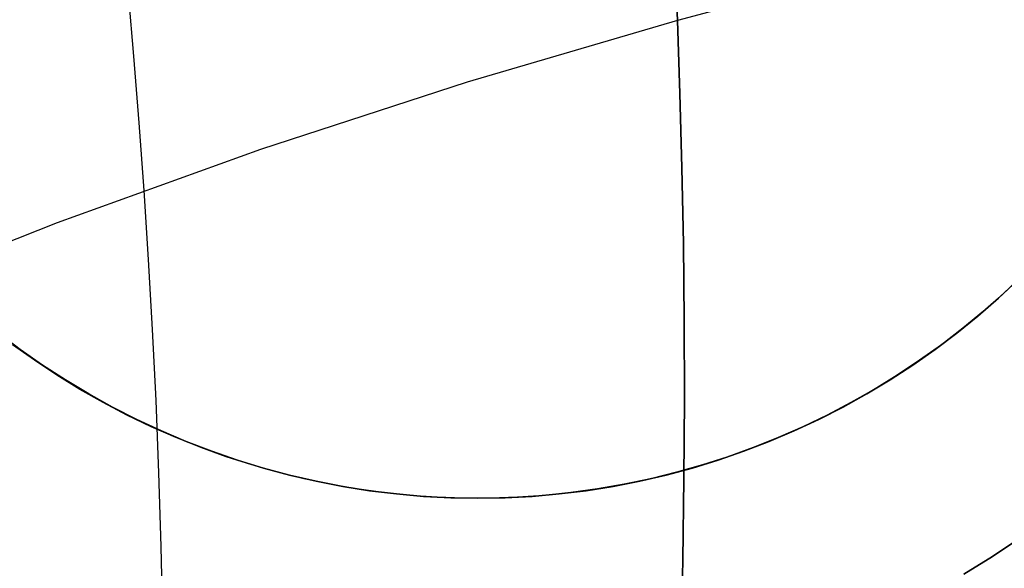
# Model space of a CAD drawing. Header units: millimetres. Extents: x -273 to 273, y -240 to 302.
# Tile 89 of 256: x -156 to -140, y 138 to 147. Entities that reach past the tile are written whole.
import ezdxf

# ---------------------------------------------------------------- set-up
doc = ezdxf.new("R2010")
doc.units = ezdxf.units.MM
doc.header["$MEASUREMENT"] = 0
doc.layers.add('IGES level 1', color=7, linetype='Continuous', true_color=0x3e413d)
doc.layers.add('IGES level 2', color=7, linetype='Continuous', true_color=0x008000)

msp = doc.modelspace()

# ---------------------------------------------------------------- linework, layer by layer
at = {"layer": 'IGES level 1'}
for p, q in [((-139.522, 143.02, 409.48), (-139.848, 142.711, 409.48)), ((-139.935, 142.63, 410.749), (-139.603, 142.939, 410.722)), ((-139.935, 142.63, 407.35), (-139.603, 142.939, 407.323)), ((-139.603, 142.939, 410.722), (-139.935, 142.63, 410.749)), ((-139.603, 142.939, 407.323), (-139.935, 142.63, 407.35)), ((-140.277, 142.332, 410.776), (-139.935, 142.63, 410.749)), ((-140.277, 142.332, 407.377), (-139.935, 142.63, 407.35)), ((-139.935, 142.63, 410.749), (-140.277, 142.332, 410.776)), ((-139.935, 142.63, 407.35), (-140.277, 142.332, 407.378)), ((-139.848, 142.711, 409.48), (-140.184, 142.414, 409.48)), ((-140.629, 142.046, 410.804), (-140.277, 142.332, 410.776)), ((-140.629, 142.046, 407.405), (-140.277, 142.332, 407.377)), ((-140.277, 142.332, 410.776), (-140.629, 142.046, 410.804)), ((-140.277, 142.332, 407.378), (-140.629, 142.046, 407.405)), ((-140.184, 142.414, 409.48), (-140.53, 142.128, 409.48)), ((-140.53, 142.128, 409.48), (-140.885, 141.854, 409.48)), ((-156.619, 142.046, 411.856), (-156.256, 141.773, 411.837)), ((-156.619, 142.046, 408.453), (-156.256, 141.773, 408.434)), ((-156.256, 141.773, 411.836), (-156.619, 142.046, 411.856)), ((-156.256, 141.773, 408.434), (-156.619, 142.046, 408.453)), ((-140.991, 141.773, 410.833), (-140.629, 142.046, 410.804)), ((-140.991, 141.773, 407.434), (-140.629, 142.046, 407.405)), ((-140.629, 142.046, 410.804), (-140.991, 141.773, 410.833)), ((-140.629, 142.046, 407.405), (-140.991, 141.773, 407.434)), ((-156.02, 141.593, 409.48), (-156.385, 141.854, 409.48)), ((-140.885, 141.854, 409.48), (-141.25, 141.593, 409.48)), ((-156.256, 141.773, 411.837), (-155.884, 141.513, 411.817)), ((-156.256, 141.773, 408.434), (-155.885, 141.513, 408.414)), ((-155.884, 141.513, 411.816), (-156.256, 141.773, 411.836)), ((-155.885, 141.513, 408.414), (-156.256, 141.773, 408.434)), ((-141.362, 141.513, 410.862), (-140.991, 141.773, 410.833)), ((-141.362, 141.513, 407.463), (-140.991, 141.773, 407.434)), ((-140.991, 141.773, 410.833), (-141.362, 141.513, 410.862)), ((-140.991, 141.773, 407.434), (-141.362, 141.513, 407.463)), ((-155.646, 141.345, 409.48), (-156.02, 141.593, 409.48)), ((-155.885, 141.513, 408.414), (-155.504, 141.266, 408.394)), ((-155.504, 141.266, 408.394), (-155.885, 141.513, 408.414)), ((-155.884, 141.513, 411.817), (-155.504, 141.266, 411.796)), ((-155.504, 141.266, 411.796), (-155.884, 141.513, 411.816)), ((-141.742, 141.266, 410.891), (-141.362, 141.513, 410.862)), ((-141.742, 141.266, 407.492), (-141.362, 141.513, 407.463)), ((-141.362, 141.513, 410.862), (-141.742, 141.266, 410.891)), ((-141.362, 141.513, 407.463), (-141.742, 141.266, 407.492)), ((-141.25, 141.593, 409.48), (-141.624, 141.345, 409.48)), ((-155.264, 141.109, 409.48), (-155.646, 141.345, 409.48)), ((-141.624, 141.345, 409.48), (-142.006, 141.109, 409.48)), ((-155.504, 141.266, 411.796), (-155.115, 141.033, 411.774)), ((-155.504, 141.266, 408.394), (-155.115, 141.033, 408.372)), ((-155.115, 141.033, 411.774), (-155.504, 141.266, 411.796)), ((-155.115, 141.033, 408.372), (-155.504, 141.266, 408.394)), ((-142.13, 141.033, 410.92), (-141.742, 141.266, 410.891)), ((-142.13, 141.033, 407.521), (-141.742, 141.266, 407.492)), ((-141.742, 141.266, 410.891), (-142.13, 141.033, 410.92)), ((-141.742, 141.266, 407.492), (-142.13, 141.033, 407.521)), ((-154.874, 140.887, 409.48), (-155.264, 141.109, 409.48)), ((-155.115, 141.033, 411.774), (-154.718, 140.813, 411.752)), ((-155.115, 141.033, 408.372), (-154.718, 140.813, 408.35)), ((-154.718, 140.813, 411.752), (-155.115, 141.033, 411.774)), ((-154.718, 140.813, 408.35), (-155.115, 141.033, 408.372)), ((-142.526, 140.813, 410.95), (-142.13, 141.033, 410.92)), ((-142.526, 140.813, 407.551), (-142.13, 141.033, 407.521)), ((-142.13, 141.033, 410.92), (-142.526, 140.813, 410.95)), ((-142.13, 141.033, 407.521), (-142.526, 140.813, 407.551)), ((-142.006, 141.109, 409.48), (-142.396, 140.887, 409.48)), ((-154.477, 140.678, 409.48), (-154.874, 140.887, 409.48)), ((-154.718, 140.813, 411.752), (-154.314, 140.607, 411.729)), ((-154.718, 140.813, 408.35), (-154.314, 140.607, 408.327)), ((-154.314, 140.607, 411.729), (-154.718, 140.813, 411.752)), ((-154.314, 140.607, 408.327), (-154.718, 140.813, 408.35)), ((-142.93, 140.607, 410.98), (-142.526, 140.813, 410.95)), ((-142.93, 140.607, 407.581), (-142.526, 140.813, 407.551)), ((-142.526, 140.813, 410.95), (-142.93, 140.607, 410.98)), ((-142.526, 140.813, 407.551), (-142.93, 140.607, 407.581)), ((-142.396, 140.887, 409.48), (-142.793, 140.678, 409.48)), ((-154.073, 140.484, 409.48), (-154.477, 140.678, 409.48)), ((-142.793, 140.678, 409.48), (-143.198, 140.484, 409.48)), ((-154.314, 140.607, 411.729), (-153.903, 140.415, 411.705)), ((-154.314, 140.607, 408.327), (-153.903, 140.415, 408.303)), ((-153.903, 140.415, 411.705), (-154.314, 140.607, 411.729)), ((-153.903, 140.415, 408.303), (-154.314, 140.607, 408.327)), ((-153.662, 140.303, 409.48), (-154.073, 140.484, 409.48)), ((-143.198, 140.484, 409.48), (-143.608, 140.303, 409.48)), ((-143.341, 140.415, 411.011), (-142.93, 140.607, 410.98)), ((-143.341, 140.415, 407.611), (-142.93, 140.607, 407.581)), ((-142.93, 140.607, 410.98), (-143.341, 140.415, 411.011)), ((-142.93, 140.607, 407.581), (-143.341, 140.415, 407.611)), ((-153.903, 140.415, 411.705), (-153.486, 140.238, 411.681)), ((-153.903, 140.415, 408.303), (-153.486, 140.238, 408.279)), ((-153.486, 140.238, 411.681), (-153.903, 140.415, 411.705)), ((-153.486, 140.238, 408.279), (-153.903, 140.415, 408.303)), ((-143.758, 140.238, 411.041), (-143.341, 140.415, 411.011)), ((-143.758, 140.238, 407.641), (-143.341, 140.415, 407.611)), ((-143.341, 140.415, 411.011), (-143.758, 140.238, 411.041)), ((-143.341, 140.415, 407.611), (-143.758, 140.238, 407.641)), ((-153.245, 140.137, 409.48), (-153.662, 140.303, 409.48)), ((-153.486, 140.238, 411.681), (-153.062, 140.075, 411.656)), ((-153.486, 140.238, 408.279), (-153.062, 140.075, 408.254)), ((-153.062, 140.075, 411.656), (-153.486, 140.238, 411.681)), ((-153.062, 140.075, 408.254), (-153.486, 140.238, 408.279)), ((-144.181, 140.075, 411.072), (-143.758, 140.238, 411.041)), ((-144.181, 140.075, 407.672), (-143.758, 140.238, 407.641)), ((-143.758, 140.238, 411.041), (-144.181, 140.075, 411.072)), ((-143.758, 140.238, 407.641), (-144.181, 140.075, 407.672)), ((-143.608, 140.303, 409.48), (-144.025, 140.137, 409.48)), ((-152.823, 139.985, 409.48), (-153.245, 140.137, 409.48)), ((-153.062, 140.075, 411.656), (-152.634, 139.928, 411.63)), ((-153.062, 140.075, 408.254), (-152.634, 139.928, 408.228)), ((-152.634, 139.928, 411.63), (-153.062, 140.075, 411.656)), ((-152.634, 139.928, 408.228), (-153.062, 140.075, 408.254)), ((-152.395, 139.848, 409.48), (-152.823, 139.985, 409.48)), ((-144.448, 139.985, 409.48), (-144.875, 139.848, 409.48)), ((-144.609, 139.928, 411.102), (-144.181, 140.075, 411.072)), ((-144.609, 139.928, 407.703), (-144.181, 140.075, 407.672)), ((-144.181, 140.075, 411.072), (-144.609, 139.928, 411.102)), ((-144.181, 140.075, 407.672), (-144.609, 139.928, 407.703)), ((-144.025, 140.137, 409.48), (-144.448, 139.985, 409.48)), ((-152.634, 139.928, 411.63), (-152.2, 139.795, 411.604)), ((-152.634, 139.928, 408.228), (-152.2, 139.795, 408.202)), ((-152.2, 139.795, 411.604), (-152.634, 139.928, 411.63)), ((-152.2, 139.795, 408.202), (-152.634, 139.928, 408.228)), ((-151.964, 139.725, 409.48), (-152.395, 139.848, 409.48)), ((-144.875, 139.848, 409.48), (-145.307, 139.725, 409.48)), ((-145.042, 139.795, 411.133), (-144.609, 139.928, 411.102)), ((-145.042, 139.795, 407.733), (-144.609, 139.928, 407.703)), ((-144.609, 139.928, 411.102), (-145.042, 139.795, 411.133)), ((-144.609, 139.928, 407.703), (-145.042, 139.795, 407.733)), ((-152.2, 139.795, 411.604), (-151.762, 139.678, 411.577)), ((-152.2, 139.795, 408.202), (-151.762, 139.678, 408.176)), ((-151.762, 139.678, 411.577), (-152.2, 139.795, 411.604)), ((-151.762, 139.678, 408.176), (-152.2, 139.795, 408.202)), ((-151.528, 139.618, 409.48), (-151.964, 139.725, 409.48)), ((-151.762, 139.678, 411.577), (-151.32, 139.576, 411.55)), ((-151.762, 139.678, 408.176), (-151.32, 139.576, 408.148)), ((-151.32, 139.576, 411.55), (-151.762, 139.678, 411.577)), ((-151.32, 139.576, 408.148), (-151.762, 139.678, 408.176)), ((-145.921, 139.576, 411.195), (-145.48, 139.678, 411.164)), ((-145.921, 139.576, 407.795), (-145.48, 139.678, 407.764)), ((-145.48, 139.678, 411.164), (-145.921, 139.576, 411.195)), ((-145.48, 139.678, 407.764), (-145.921, 139.576, 407.795)), ((-145.307, 139.725, 409.48), (-145.742, 139.618, 409.48)), ((-145.48, 139.678, 411.164), (-145.042, 139.795, 411.133)), ((-145.48, 139.678, 407.764), (-145.042, 139.795, 407.733)), ((-145.042, 139.795, 411.133), (-145.48, 139.678, 411.164)), ((-145.042, 139.795, 407.733), (-145.48, 139.678, 407.764)), ((-151.089, 139.525, 409.48), (-151.528, 139.618, 409.48)), ((-151.32, 139.576, 411.55), (-150.875, 139.489, 411.522)), ((-151.32, 139.576, 408.148), (-150.875, 139.489, 408.121)), ((-150.875, 139.489, 411.522), (-151.32, 139.576, 411.55)), ((-150.875, 139.489, 408.121), (-151.32, 139.576, 408.148)), ((-150.647, 139.448, 409.48), (-151.089, 139.525, 409.48)), ((-146.182, 139.525, 409.48), (-146.624, 139.448, 409.48)), ((-146.366, 139.489, 411.225), (-145.921, 139.576, 411.195)), ((-146.366, 139.489, 407.825), (-145.921, 139.576, 407.795)), ((-145.921, 139.576, 411.195), (-146.366, 139.489, 411.225)), ((-145.921, 139.576, 407.795), (-146.366, 139.489, 407.825)), ((-145.742, 139.618, 409.48), (-146.182, 139.525, 409.48)), ((-150.875, 139.489, 411.522), (-150.428, 139.418, 411.494)), ((-150.875, 139.489, 408.121), (-150.428, 139.418, 408.093)), ((-150.428, 139.418, 411.494), (-150.875, 139.489, 411.522)), ((-150.428, 139.418, 408.093), (-150.875, 139.489, 408.121)), ((-150.202, 139.387, 409.48), (-150.647, 139.448, 409.48)), ((-150.428, 139.418, 411.494), (-149.978, 139.363, 411.465)), ((-150.428, 139.418, 408.093), (-149.978, 139.363, 408.064)), ((-149.978, 139.363, 411.465), (-150.428, 139.418, 411.494)), ((-149.978, 139.363, 408.064), (-150.428, 139.418, 408.093)), ((-149.756, 139.34, 409.48), (-150.202, 139.387, 409.48)), ((-149.978, 139.363, 411.465), (-149.526, 139.323, 411.436)), ((-149.978, 139.363, 408.064), (-149.526, 139.323, 408.035)), ((-149.526, 139.323, 411.436), (-149.978, 139.363, 411.465)), ((-149.526, 139.323, 408.035), (-149.978, 139.363, 408.064)), ((-149.308, 139.309, 409.48), (-149.756, 139.34, 409.48)), ((-147.515, 139.34, 409.48), (-147.962, 139.309, 409.48)), ((-147.715, 139.323, 411.317), (-147.264, 139.363, 411.286)), ((-147.715, 139.323, 407.916), (-147.264, 139.363, 407.886)), ((-147.264, 139.363, 411.286), (-147.715, 139.323, 411.317)), ((-147.264, 139.363, 407.886), (-147.715, 139.323, 407.916)), ((-147.068, 139.387, 409.48), (-147.515, 139.34, 409.48)), ((-147.264, 139.363, 411.286), (-146.814, 139.418, 411.256)), ((-147.264, 139.363, 407.886), (-146.814, 139.418, 407.856)), ((-146.814, 139.418, 411.256), (-147.264, 139.363, 411.286)), ((-146.814, 139.418, 407.856), (-147.264, 139.363, 407.886)), ((-146.624, 139.448, 409.48), (-147.068, 139.387, 409.48)), ((-146.814, 139.418, 411.256), (-146.366, 139.489, 411.225)), ((-146.814, 139.418, 407.856), (-146.366, 139.489, 407.825)), ((-146.366, 139.489, 411.225), (-146.814, 139.418, 411.256)), ((-146.366, 139.489, 407.825), (-146.814, 139.418, 407.856)), ((-149.526, 139.323, 411.436), (-149.074, 139.3, 411.407)), ((-149.526, 139.323, 408.035), (-149.074, 139.3, 408.006)), ((-149.074, 139.3, 411.407), (-149.526, 139.323, 411.436)), ((-149.074, 139.3, 408.006), (-149.526, 139.323, 408.035)), ((-148.86, 139.294, 409.48), (-149.308, 139.309, 409.48)), ((-149.074, 139.3, 411.407), (-148.621, 139.292, 411.377)), ((-149.074, 139.3, 408.006), (-148.621, 139.292, 407.976)), ((-148.621, 139.292, 411.377), (-149.074, 139.3, 411.407)), ((-148.621, 139.292, 407.976), (-149.074, 139.3, 408.006)), ((-148.411, 139.294, 409.48), (-148.86, 139.294, 409.48)), ((-148.635, 139.292, 411.378), (-148.635, 139.292, 407.977)), ((-148.621, 139.292, 411.377), (-148.167, 139.3, 411.347)), ((-148.621, 139.292, 407.976), (-148.168, 139.3, 407.946)), ((-148.167, 139.3, 411.347), (-148.621, 139.292, 411.377)), ((-148.168, 139.3, 407.947), (-148.621, 139.292, 407.976)), ((-147.962, 139.309, 409.48), (-148.411, 139.294, 409.48)), ((-148.168, 139.3, 407.946), (-147.715, 139.323, 407.916)), ((-147.715, 139.323, 407.916), (-148.168, 139.3, 407.947)), ((-148.167, 139.3, 411.347), (-147.715, 139.323, 411.317)), ((-147.715, 139.323, 411.317), (-148.167, 139.3, 411.347)), ((-139.56, 138.636, 407.405), (-140.032, 138.321, 407.441)), ((-140.032, 138.321, 407.441), (-139.56, 138.636, 407.405)), ((-140.032, 138.321, 407.441), (-140.514, 138.023, 407.478)), ((-140.514, 138.023, 407.478), (-140.032, 138.321, 407.441))]:
    msp.add_line(p, q, dxfattribs=at)
at = {"layer": 'IGES level 2', "color": 31, "true_color": 0xfabe47}
for p, q in [((-154.36, 146.671, 516.19), (-154.554, 148.85, 519.875)), ((-140.449, 148.562, 508.163), (-145.292, 147.263, 509.638)), ((-145.341, 148.461, 511.433), (-145.292, 147.263, 509.638)), ((-145.292, 147.263, 509.638), (-145.341, 148.461, 511.433)), ((-145.292, 147.263, 509.638), (-148.798, 146.236, 510.768)), ((-145.292, 147.263, 509.638), (-145.25, 146.043, 507.887)), ((-145.25, 146.043, 507.887), (-145.292, 147.263, 509.638)), ((-154.272, 145.557, 514.413), (-154.36, 146.671, 516.19)), ((-148.798, 146.236, 510.768), (-152.249, 145.11, 511.968)), ((-145.25, 146.043, 507.887), (-145.217, 144.803, 506.18)), ((-145.217, 144.803, 506.18), (-145.25, 146.043, 507.887)), ((-154.19, 144.426, 512.681), (-154.272, 145.557, 514.413)), ((-152.249, 145.11, 511.968), (-155.643, 143.887, 513.235)), ((-145.217, 144.803, 506.18), (-145.192, 143.541, 504.518)), ((-145.192, 143.541, 504.518), (-145.217, 144.803, 506.18)), ((-154.115, 143.276, 510.994), (-154.19, 144.426, 512.681)), ((-155.643, 143.887, 513.235), (-158.975, 142.568, 514.569)), ((-145.192, 143.541, 504.518), (-145.178, 142.255, 502.901)), ((-145.178, 142.255, 502.901), (-145.192, 143.541, 504.518)), ((-154.049, 142.109, 509.351), (-154.115, 143.276, 510.994)), ((-145.178, 142.255, 502.901), (-145.174, 140.947, 501.33)), ((-145.174, 140.947, 501.33), (-145.178, 142.255, 502.901)), ((-153.991, 140.922, 507.754), (-154.049, 142.109, 509.351)), ((-153.943, 139.715, 506.202), (-153.991, 140.922, 507.754)), ((-145.174, 140.947, 501.33), (-145.182, 139.614, 499.805)), ((-145.182, 139.614, 499.805), (-145.174, 140.947, 501.33)), ((-153.906, 138.488, 504.694), (-153.943, 139.715, 506.202)), ((-145.182, 139.614, 499.805), (-145.202, 138.256, 498.326)), ((-145.202, 138.256, 498.326), (-145.182, 139.614, 499.805)), ((-153.88, 137.24, 503.232), (-153.906, 138.488, 504.694)), ((-145.202, 138.256, 498.326), (-145.235, 136.872, 496.893)), ((-145.235, 136.872, 496.893), (-145.202, 138.256, 498.326))]:
    msp.add_line(p, q, dxfattribs=at)

doc.saveas('drawing.dxf')
